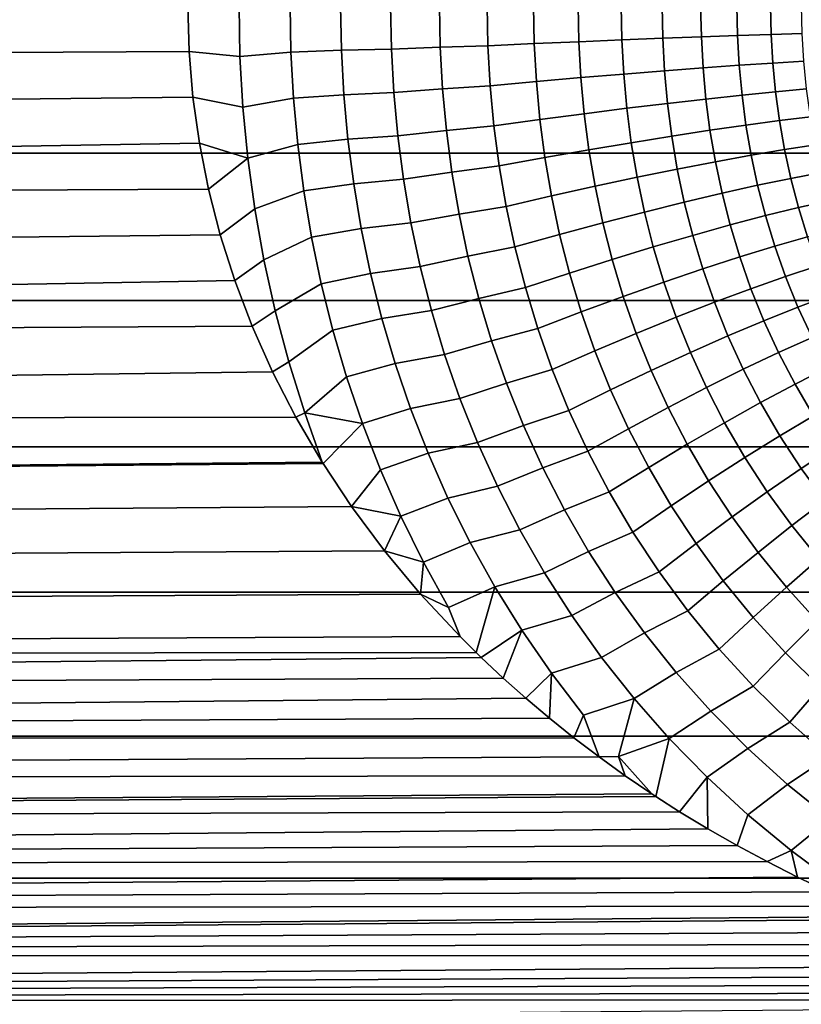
# Model space of a CAD drawing. Header units: metres. Extents: x -28 to 70, y -218 to 27.
# Tile 204 of 246: x 54.62 to 59.82, y -6.65 to -0.09. Entities that reach past the tile are written whole.
import ezdxf

# ---------------------------------------------------------------- set-up
doc = ezdxf.new("R2010")
doc.units = ezdxf.units.M
doc.layers.add('solid_10_261_002_XXX', color=7, linetype='CONTINUOUS')

msp = doc.modelspace()

# ---------------------------------------------------------------- linework, layer by layer
at = {"layer": 'solid_10_261_002_XXX'}
for points in [[(54.200001, 0, 134), (30.593481, -0.436061, 133.995239), (55.747421, -0.304054, 133.997696), (55.738998, 0, 134)], [(54.200001, -0.981353, 94.024094), (54.200001, 0, 94), (62, 0, 94), (62, -0.981382, 94.024094)], [(56.086758, -0.337482, 134.00856), (56.080215, 0, 134.011673), (55.738998, 0, 134), (55.747421, -0.304054, 133.997696)], [(56.425797, -0.307204, 134.043762), (56.420177, 0, 134.046631), (56.080215, 0, 134.011673), (56.086758, -0.337482, 134.00856)], [(56.762356, -0.295534, 134.101776), (56.756954, 0, 134.104736), (56.420177, 0, 134.046631), (56.425797, -0.307204, 134.043762)], [(57.094292, -0.287616, 134.182571), (57.088978, 0, 134.185699), (56.756954, 0, 134.104736), (56.762356, -0.295534, 134.101776)], [(57.419785, -0.275859, 134.285934), (57.414696, 0, 134.289169), (57.088978, 0, 134.185699), (57.094292, -0.287616, 134.182571)], [(57.737495, -0.265391, 134.411285), (57.732586, 0, 134.414642), (57.414696, 0, 134.289169), (57.419785, -0.275859, 134.285934)], [(58.045769, -0.251522, 134.558151), (58.041161, -0.000001, 134.561523), (57.732586, 0, 134.414642), (57.737495, -0.265391, 134.411285)], [(58.343323, -0.238607, 134.725754), (58.338978, -0.000001, 134.729156), (58.041161, -0.000001, 134.561523), (58.045769, -0.251522, 134.558151)], [(58.628765, -0.226705, 134.9133), (58.624653, -0.000001, 134.916733), (58.338978, -0.000001, 134.729156), (58.343323, -0.238607, 134.725754)], [(58.900764, -0.215872, 135.119919), (58.896843, -0.000001, 135.123398), (58.624653, -0.000001, 134.916733), (58.628765, -0.226705, 134.9133)], [(59.158051, -0.206159, 135.34465), (59.151779, -0.000001, 135.345825), (58.896843, -0.000001, 135.123398), (58.900764, -0.215872, 135.119919)], [(59.399422, -0.19761, 135.586426), (59.393192, -0.000001, 135.58725), (59.151779, -0.000001, 135.345825), (59.158051, -0.206159, 135.34465)], [(59.623749, -0.190267, 135.844147), (59.617569, -0.000001, 135.844574), (59.393192, -0.000001, 135.58725), (59.399422, -0.19761, 135.586426)], [(59.829983, -0.184164, 136.116592), (59.82386, 0, 136.116608), (59.617569, -0.000001, 135.844574), (59.623749, -0.190267, 135.844147)], [(59.634483, -0.380859, 135.833282), (59.623749, -0.190267, 135.844147), (59.399422, -0.19761, 135.586426), (59.410374, -0.395599, 135.575684)], [(59.840618, -0.368587, 136.105591), (59.829983, -0.184164, 136.116592), (59.623749, -0.190267, 135.844147), (59.634483, -0.380859, 135.833282)], [(58.059566, -0.503557, 134.547897), (58.045769, -0.251522, 134.558151), (57.737495, -0.265391, 134.411285), (57.752193, -0.531292, 134.401093)], [(58.356323, -0.477718, 134.715408), (58.343323, -0.238607, 134.725754), (58.045769, -0.251522, 134.558151), (58.059566, -0.503557, 134.547897)], [(58.641083, -0.453897, 134.902863), (58.628765, -0.226705, 134.9133), (58.343323, -0.238607, 134.725754), (58.356323, -0.477718, 134.715408)], [(58.91251, -0.432204, 135.10939), (58.900764, -0.215872, 135.119919), (58.628765, -0.226705, 134.9133), (58.641083, -0.453897, 134.902863)], [(59.169342, -0.412741, 135.334015), (59.158051, -0.206159, 135.34465), (58.900764, -0.215872, 135.119919), (58.91251, -0.432204, 135.10939)], [(59.410374, -0.395599, 135.575684), (59.399422, -0.19761, 135.586426), (59.158051, -0.206159, 135.34465), (59.169342, -0.412741, 135.334015)], [(30.567917, -0.882693, 133.980515), (55.773182, -0.608755, 133.990738), (55.747421, -0.304054, 133.997696), (30.593481, -0.436061, 133.995239)], [(56.106319, -0.675302, 133.999084), (56.086758, -0.337482, 134.00856), (55.747421, -0.304054, 133.997696), (55.773182, -0.608755, 133.990738)], [(56.425797, -0.307204, 134.043762), (56.086758, -0.337482, 134.00856), (56.106319, -0.675302, 133.999084), (56.442593, -0.614758, 134.035034)], [(56.778492, -0.591462, 134.092773), (56.762356, -0.295534, 134.101776), (56.425797, -0.307204, 134.043762), (56.442593, -0.614758, 134.035034)], [(57.110184, -0.575679, 134.173035), (57.094292, -0.287616, 134.182571), (56.762356, -0.295534, 134.101776), (56.778492, -0.591462, 134.092773)], [(57.435009, -0.552198, 134.276108), (57.419785, -0.275859, 134.285934), (57.094292, -0.287616, 134.182571), (57.110184, -0.575679, 134.173035)], [(57.752193, -0.531292, 134.401093), (57.737495, -0.265391, 134.411285), (57.419785, -0.275859, 134.285934), (57.435009, -0.552198, 134.276108)], [(59.652569, -0.571892, 135.815292), (59.634483, -0.380859, 135.833282), (59.410374, -0.395599, 135.575684), (59.428844, -0.594131, 135.557892)], [(59.858521, -0.553334, 136.087387), (59.840618, -0.368587, 136.105591), (59.634483, -0.380859, 135.833282), (59.652569, -0.571892, 135.815292)], [(58.66188, -0.681817, 134.885605), (58.641083, -0.453897, 134.902863), (58.356323, -0.477718, 134.715408), (58.378277, -0.717579, 134.698288)], [(58.932343, -0.649222, 135.091965), (58.91251, -0.432204, 135.10939), (58.641083, -0.453897, 134.902863), (58.66188, -0.681817, 134.885605)], [(59.188396, -0.619948, 135.316406), (59.169342, -0.412741, 135.334015), (58.91251, -0.432204, 135.10939), (58.932343, -0.649222, 135.091965)], [(59.428844, -0.594131, 135.557892), (59.410374, -0.395599, 135.575684), (59.169342, -0.412741, 135.334015), (59.188396, -0.619948, 135.316406)], [(58.082851, -0.756343, 134.530899), (58.059566, -0.503557, 134.547897), (57.752193, -0.531292, 134.401093), (57.776989, -0.797926, 134.384216)], [(58.378277, -0.717579, 134.698288), (58.356323, -0.477718, 134.715408), (58.059566, -0.503557, 134.547897), (58.082851, -0.756343, 134.530899)], [(57.136936, -0.864336, 134.157242), (57.110184, -0.575679, 134.173035), (56.778492, -0.591462, 134.092773), (56.805618, -0.88788, 134.077835)], [(57.460659, -0.829204, 134.259842), (57.435009, -0.552198, 134.276108), (57.110184, -0.575679, 134.173035), (57.136936, -0.864336, 134.157242)], [(57.776989, -0.797926, 134.384216), (57.752193, -0.531292, 134.401093), (57.435009, -0.552198, 134.276108), (57.460659, -0.829204, 134.259842)], [(59.678276, -0.763492, 135.790375), (59.652569, -0.571892, 135.815292), (59.428844, -0.594131, 135.557892), (59.455132, -0.793372, 135.533249)], [(59.883923, -0.738478, 136.06218), (59.858521, -0.553334, 136.087387), (59.652569, -0.571892, 135.815292), (59.678276, -0.763492, 135.790375)], [(30.523535, -1.339317, 133.955109), (55.816193, -0.914251, 133.979095), (55.773182, -0.608755, 133.990738), (30.567917, -0.882693, 133.980515)], [(56.139175, -1.013447, 133.983383), (56.106319, -0.675302, 133.999084), (55.773182, -0.608755, 133.990738), (55.816193, -0.914251, 133.979095)], [(56.442593, -0.614758, 134.035034), (56.106319, -0.675302, 133.999084), (56.139175, -1.013447, 133.983383), (56.470802, -0.922708, 134.020554)], [(56.805618, -0.88788, 134.077835), (56.778492, -0.591462, 134.092773), (56.442593, -0.614758, 134.035034), (56.470802, -0.922708, 134.020554)], [(58.960598, -0.867149, 135.067825), (58.932343, -0.649222, 135.091965), (58.66188, -0.681817, 134.885605), (58.691521, -0.910702, 134.861679)], [(59.215534, -0.827979, 135.292023), (59.188396, -0.619948, 135.316406), (58.932343, -0.649222, 135.091965), (58.960598, -0.867149, 135.067825)], [(59.455132, -0.793372, 135.533249), (59.428844, -0.594131, 135.557892), (59.188396, -0.619948, 135.316406), (59.215534, -0.827979, 135.292023)], [(58.409554, -0.958432, 134.674561), (58.378277, -0.717579, 134.698288), (58.082851, -0.756343, 134.530899), (58.116013, -1.010118, 134.507355)], [(58.691521, -0.910702, 134.861679), (58.66188, -0.681817, 134.885605), (58.378277, -0.717579, 134.698288), (58.409554, -0.958432, 134.674561)], [(58.116013, -1.010118, 134.507355), (58.082851, -0.756343, 134.530899), (57.776989, -0.797926, 134.384216), (57.812275, -1.065517, 134.360825)], [(59.711895, -0.955768, 135.758743), (59.678276, -0.763492, 135.790375), (59.455132, -0.793372, 135.533249), (59.489559, -0.993467, 135.501953)], [(59.917072, -0.924084, 136.030212), (59.883923, -0.738478, 136.06218), (59.678276, -0.763492, 135.790375), (59.711895, -0.955768, 135.758743)], [(57.497128, -1.107069, 134.237274), (57.460659, -0.829204, 134.259842), (57.136936, -0.864336, 134.157242), (57.174919, -1.15374, 134.135315)], [(57.812275, -1.065517, 134.360825), (57.776989, -0.797926, 134.384216), (57.460659, -0.829204, 134.259842), (57.497128, -1.107069, 134.237274)], [(59.251114, -1.037004, 135.261032), (59.215534, -0.827979, 135.292023), (58.960598, -0.867149, 135.067825), (58.997665, -1.086178, 135.037109)], [(59.489559, -0.993467, 135.501953), (59.455132, -0.793372, 135.533249), (59.215534, -0.827979, 135.292023), (59.251114, -1.037004, 135.261032)], [(30.523535, -1.339317, 133.955109), (55.876842, -1.2195, 133.962784), (55.816193, -0.914251, 133.979095)], [(56.139175, -1.013447, 133.983383), (55.816193, -0.914251, 133.979095), (55.876842, -1.2195, 133.962784)], [(56.844082, -1.184892, 134.057114), (56.805618, -0.88788, 134.077835), (56.470802, -0.922708, 134.020554), (56.510754, -1.231109, 134.000473)], [(57.174919, -1.15374, 134.135315), (57.136936, -0.864336, 134.157242), (56.805618, -0.88788, 134.077835), (56.844082, -1.184892, 134.057114)], [(58.730404, -1.140757, 134.831223), (58.691521, -0.910702, 134.861679), (58.409554, -0.958432, 134.674561), (58.450573, -1.200487, 134.644348)], [(58.997665, -1.086178, 135.037109), (58.960598, -0.867149, 135.067825), (58.691521, -0.910702, 134.861679), (58.730404, -1.140757, 134.831223)], [(54.200001, -1.960343, 94.096306), (54.200001, -0.981353, 94.024094), (62, -0.981382, 94.024094), (62, -1.960395, 94.096313)], [(56.470802, -0.922708, 134.020554), (56.139175, -1.013447, 133.983383), (56.185684, -1.351935, 133.961594), (56.510754, -1.231109, 134.000473)], [(58.450573, -1.200487, 134.644348), (58.409554, -0.958432, 134.674561), (58.116013, -1.010118, 134.507355), (58.159485, -1.265089, 134.477341)], [(59.753845, -1.148745, 135.720718), (59.711895, -0.955768, 135.758743), (59.489559, -0.993467, 135.501953), (59.5326, -1.194469, 135.464279)], [(59.958351, -1.110143, 135.991791), (59.917072, -0.924084, 136.030212), (59.711895, -0.955768, 135.758743), (59.753845, -1.148745, 135.720718)], [(56.139175, -1.013447, 133.983383), (55.876842, -1.2195, 133.962784), (55.955143, -1.52399, 133.941849), (56.185684, -1.351935, 133.961594)], [(58.159485, -1.265089, 134.477341), (58.116013, -1.010118, 134.507355), (57.812275, -1.065517, 134.360825), (57.858494, -1.334261, 134.330994)], [(59.295647, -1.247102, 135.223709), (59.251114, -1.037004, 135.261032), (58.997665, -1.086178, 135.037109), (59.04409, -1.306398, 135.000092)], [(59.5326, -1.194469, 135.464279), (59.489559, -0.993467, 135.501953), (59.251114, -1.037004, 135.261032), (59.295647, -1.247102, 135.223709)], [(57.544815, -1.385967, 134.208496), (57.497128, -1.107069, 134.237274), (57.174919, -1.15374, 134.135315), (57.224522, -1.444037, 134.107346)], [(57.858494, -1.334261, 134.330994), (57.812275, -1.065517, 134.360825), (57.497128, -1.107069, 134.237274), (57.544815, -1.385967, 134.208496)], [(59.04409, -1.306398, 135.000092), (58.997665, -1.086178, 135.037109), (58.730404, -1.140757, 134.831223), (58.77911, -1.372079, 134.79451)], [(60.008152, -1.296551, 135.947327), (59.958351, -1.110143, 135.991791), (59.753845, -1.148745, 135.720718), (59.804592, -1.342343, 135.676651)], [(57.224522, -1.444037, 134.107346), (57.174919, -1.15374, 134.135315), (56.844082, -1.184892, 134.057114), (56.894222, -1.482611, 134.030655)], [(58.77911, -1.372079, 134.79451), (58.730404, -1.140757, 134.831223), (58.450573, -1.200487, 134.644348), (58.501942, -1.44384, 134.607895)], [(59.804592, -1.342343, 135.676651), (59.753845, -1.148745, 135.720718), (59.5326, -1.194469, 135.464279), (59.584759, -1.396317, 135.420609)], [(30.460789, -1.805001, 133.918381), (55.955143, -1.52399, 133.941849), (55.876842, -1.2195, 133.962784), (30.523535, -1.339317, 133.955109)], [(56.510754, -1.231109, 134.000473), (56.185684, -1.351935, 133.961594), (56.246201, -1.690794, 133.933762), (56.562752, -1.540037, 133.974808)], [(56.894222, -1.482611, 134.030655), (56.844082, -1.184892, 134.057114), (56.510754, -1.231109, 134.000473), (56.562752, -1.540037, 133.974808)], [(58.501942, -1.44384, 134.607895), (58.450573, -1.200487, 134.644348), (58.159485, -1.265089, 134.477341), (58.213882, -1.521345, 134.441132)], [(59.584759, -1.396317, 135.420609), (59.5326, -1.194469, 135.464279), (59.295647, -1.247102, 135.223709), (59.349686, -1.45822, 135.180405)], [(58.213882, -1.521345, 134.441132), (58.159485, -1.265089, 134.477341), (57.858494, -1.334261, 134.330994), (57.916271, -1.604231, 134.294998)], [(59.100468, -1.527765, 134.957138), (59.04409, -1.306398, 135.000092), (58.77911, -1.372079, 134.79451), (58.838264, -1.604624, 134.751862)], [(59.349686, -1.45822, 135.180405), (59.295647, -1.247102, 135.223709), (59.04409, -1.306398, 135.000092), (59.100468, -1.527765, 134.957138)], [(60.066856, -1.483108, 135.897217), (60.008152, -1.296551, 135.947327), (59.804592, -1.342343, 135.676651), (59.864563, -1.536372, 135.626968)], [(56.185684, -1.351935, 133.961594), (55.955143, -1.52399, 133.941849), (56.052013, -1.828179, 133.916275), (56.246201, -1.690794, 133.933762)], [(57.916271, -1.604231, 134.294998), (57.858494, -1.334261, 134.330994), (57.544815, -1.385967, 134.208496), (57.604332, -1.665957, 134.173706)], [(58.838264, -1.604624, 134.751862), (58.77911, -1.372079, 134.79451), (58.501942, -1.44384, 134.607895), (58.564312, -1.688441, 134.565521)], [(59.864563, -1.536372, 135.626968), (59.804592, -1.342343, 135.676651), (59.584759, -1.396317, 135.420609), (59.646523, -1.598824, 135.371323)], [(57.604332, -1.665957, 134.173706), (57.544815, -1.385967, 134.208496), (57.224522, -1.444037, 134.107346), (57.286316, -1.735265, 134.073517)], [(59.646523, -1.598824, 135.371323), (59.584759, -1.396317, 135.420609), (59.349686, -1.45822, 135.180405), (59.413757, -1.670174, 135.131485)], [(56.956539, -1.781052, 133.998627), (56.894222, -1.482611, 134.030655), (56.562752, -1.540037, 133.974808), (56.627262, -1.849481, 133.943726)], [(57.286316, -1.735265, 134.073517), (57.224522, -1.444037, 134.107346), (56.894222, -1.482611, 134.030655), (56.956539, -1.781052, 133.998627)], [(58.564312, -1.688441, 134.565521), (58.501942, -1.44384, 134.607895), (58.213882, -1.521345, 134.441132), (58.279881, -1.778822, 134.399017)], [(59.413757, -1.670174, 135.131485), (59.349686, -1.45822, 135.180405), (59.100468, -1.527765, 134.957138), (59.167355, -1.750088, 134.908554)], [(30.377098, -2.283145, 133.869247), (56.052013, -1.828179, 133.916275), (55.955143, -1.52399, 133.941849), (30.460789, -1.805001, 133.918381)], [(56.562752, -1.540037, 133.974808), (56.246201, -1.690794, 133.933762), (56.321262, -2.029941, 133.900116), (56.627262, -1.849481, 133.943726)], [(58.279881, -1.778822, 134.399017), (58.213882, -1.521345, 134.441132), (57.916271, -1.604231, 134.294998), (57.986301, -1.875346, 134.253098)], [(59.167355, -1.750088, 134.908554), (59.100468, -1.527765, 134.957138), (58.838264, -1.604624, 134.751862), (58.908463, -1.838193, 134.703598)], [(59.934235, -1.730536, 135.572113), (59.864563, -1.536372, 135.626968), (59.646523, -1.598824, 135.371323), (59.718422, -1.801692, 135.316849)], [(57.986301, -1.875346, 134.253098), (57.916271, -1.604231, 134.294998), (57.604332, -1.665957, 134.173706), (57.676338, -1.94695, 134.133209)], [(58.908463, -1.838193, 134.703598), (58.838264, -1.604624, 134.751862), (58.564312, -1.688441, 134.565521), (58.638298, -1.934077, 134.517548)], [(59.718422, -1.801692, 135.316849), (59.646523, -1.598824, 135.371323), (59.413757, -1.670174, 135.131485), (59.488445, -1.882656, 135.077362)], [(56.246201, -1.690794, 133.933762), (56.052013, -1.828179, 133.916275), (56.16758, -2.132111, 133.886032), (56.321262, -2.029941, 133.900116)], [(57.676338, -1.94695, 134.133209), (57.604332, -1.665957, 134.173706), (57.286316, -1.735265, 134.073517), (57.360943, -2.027321, 134.034103)], [(58.638298, -1.934077, 134.517548), (58.564312, -1.688441, 134.565521), (58.279881, -1.778822, 134.399017), (58.358112, -2.037292, 134.351303)], [(59.488445, -1.882656, 135.077362), (59.413757, -1.670174, 135.131485), (59.167355, -1.750088, 134.908554), (59.245384, -1.97305, 134.854782)], [(57.360943, -2.027321, 134.034103), (57.286316, -1.735265, 134.073517), (56.956539, -1.781052, 133.998627), (57.031631, -2.080113, 133.961273)], [(59.245384, -1.97305, 134.854782), (59.167355, -1.750088, 134.908554), (58.908463, -1.838193, 134.703598), (58.990368, -2.072452, 134.650116)], [(60.014111, -1.924444, 135.512604), (59.934235, -1.730536, 135.572113), (59.718422, -1.801692, 135.316849), (59.801014, -2.004515, 135.257706)], [(30.377098, -2.283145, 133.869247), (56.16758, -2.132111, 133.886032), (56.052013, -1.828179, 133.916275)], [(57.031631, -2.080113, 133.961273), (56.956539, -1.781052, 133.998627), (56.627262, -1.849481, 133.943726), (56.704849, -2.159315, 133.907455)], [(58.358112, -2.037292, 134.351303), (58.279881, -1.778822, 134.399017), (57.986301, -1.875346, 134.253098), (58.069225, -2.147356, 134.205612)], [(59.801014, -2.004515, 135.257706), (59.718422, -1.801692, 135.316849), (59.488445, -1.882656, 135.077362), (59.574356, -2.095244, 135.018555)], [(56.627262, -1.849481, 133.943726), (56.321262, -2.029941, 133.900116), (56.411484, -2.369159, 133.86087), (56.704849, -2.159315, 133.907455)], [(58.069225, -2.147356, 134.205612), (57.986301, -1.875346, 134.253098), (57.676338, -1.94695, 134.133209), (57.761452, -2.228699, 134.08725)], [(58.990368, -2.072452, 134.650116), (58.908463, -1.838193, 134.703598), (58.638298, -1.934077, 134.517548), (58.72459, -2.180396, 134.464355)], [(59.574356, -2.095244, 135.018555), (59.488445, -1.882656, 135.077362), (59.245384, -1.97305, 134.854782), (59.335197, -2.196209, 134.79628)], [(54.200001, -2.934609, 94.216469), (54.200001, -1.960343, 94.096306), (62, -1.960395, 94.096313), (62, -2.93468, 94.216476)], [(57.761452, -2.228699, 134.08725), (57.676338, -1.94695, 134.133209), (57.360943, -2.027321, 134.034103), (57.448997, -2.319953, 133.989349)], [(58.72459, -2.180396, 134.464355), (58.638298, -1.934077, 134.517548), (58.358112, -2.037292, 134.351303), (58.449295, -2.296379, 134.298355)], [(60.10461, -2.117633, 135.449036), (60.014111, -1.924444, 135.512604), (59.801014, -2.004515, 135.257706), (59.894772, -2.206806, 135.194458)], [(56.321262, -2.029941, 133.900116), (56.16758, -2.132111, 133.886032), (56.302776, -2.435027, 133.851212), (56.411484, -2.369159, 133.86087)], [(57.448997, -2.319953, 133.989349), (57.360943, -2.027321, 134.034103), (57.031631, -2.080113, 133.961273), (57.120037, -2.379553, 133.918808)], [(59.335197, -2.196209, 134.79628), (59.245384, -1.97305, 134.854782), (58.990368, -2.072452, 134.650116), (59.084656, -2.306936, 134.591919)], [(59.894772, -2.206806, 135.194458), (59.801014, -2.004515, 135.257706), (59.574356, -2.095244, 135.018555), (59.672005, -2.307427, 134.955612)], [(57.120037, -2.379553, 133.918808), (57.031631, -2.080113, 133.961273), (56.704849, -2.159315, 133.907455), (56.796013, -2.469292, 133.866211)], [(58.449295, -2.296379, 134.298355), (58.358112, -2.037292, 134.351303), (58.069225, -2.147356, 134.205612), (58.165768, -2.419859, 134.152893)], [(59.084656, -2.306936, 134.591919), (58.990368, -2.072452, 134.650116), (58.72459, -2.180396, 134.464355), (58.823902, -2.426909, 134.406418)], [(59.672005, -2.307427, 134.955612), (59.574356, -2.095244, 135.018555), (59.335197, -2.196209, 134.79628), (59.437355, -2.419025, 134.733612)], [(30.271872, -2.774638, 133.806595), (56.302776, -2.435027, 133.851212), (56.16758, -2.132111, 133.886032), (30.377098, -2.283145, 133.869247)], [(56.704849, -2.159315, 133.907455), (56.411484, -2.369159, 133.86087), (56.517414, -2.70809, 133.816299), (56.796013, -2.469292, 133.866211)], [(58.165768, -2.419859, 134.152893), (58.069225, -2.147356, 134.205612), (57.761452, -2.228699, 134.08725), (57.860359, -2.510809, 134.036163)], [(58.823902, -2.426909, 134.406418), (58.72459, -2.180396, 134.464355), (58.449295, -2.296379, 134.298355), (58.554153, -2.555567, 134.240646)], [(59.437355, -2.419025, 134.733612), (59.335197, -2.196209, 134.79628), (59.084656, -2.306936, 134.591919), (59.191917, -2.541081, 134.52951)], [(60.000137, -2.407986, 135.12764), (59.894772, -2.206806, 135.194458), (59.672005, -2.307427, 134.955612), (59.781879, -2.518591, 134.889053)], [(57.860359, -2.510809, 134.036163), (57.761452, -2.228699, 134.08725), (57.448997, -2.319953, 133.989349), (57.551128, -2.612763, 133.93956)], [(57.551128, -2.612763, 133.93956), (57.448997, -2.319953, 133.989349), (57.120037, -2.379553, 133.918808), (57.222328, -2.679003, 133.87149)], [(58.554153, -2.555567, 134.240646), (58.449295, -2.296379, 134.298355), (58.165768, -2.419859, 134.152893), (58.276672, -2.69231, 134.095383)], [(59.191917, -2.541081, 134.52951), (59.084656, -2.306936, 134.591919), (58.823902, -2.426909, 134.406418), (58.936844, -2.673023, 134.344238)], [(59.781879, -2.518591, 134.889053), (59.672005, -2.307427, 134.955612), (59.437355, -2.419025, 134.733612), (59.55238, -2.640855, 134.667282)], [(56.411484, -2.369159, 133.86087), (56.302776, -2.435027, 133.851212), (56.45771, -2.736769, 133.811874), (56.517414, -2.70809, 133.816299)], [(57.222328, -2.679003, 133.87149), (57.120037, -2.379553, 133.918808), (56.796013, -2.469292, 133.866211), (56.901283, -2.779041, 133.820206)], [(58.276672, -2.69231, 134.095383), (58.165768, -2.419859, 134.152893), (57.860359, -2.510809, 134.036163), (57.973785, -2.792747, 133.980377)], [(59.55238, -2.640855, 134.667282), (59.437355, -2.419025, 134.733612), (59.191917, -2.541081, 134.52951), (59.31271, -2.774206, 134.463394)], [(60.117542, -2.607381, 135.057861), (60.000137, -2.407986, 135.12764), (59.781879, -2.518591, 134.889053), (59.904449, -2.728023, 134.819473)], [(30.271872, -2.774638, 133.806595), (56.45771, -2.736769, 133.811874), (56.302776, -2.435027, 133.851212)], [(56.901283, -2.779041, 133.820206), (56.796013, -2.469292, 133.866211), (56.517414, -2.70809, 133.816299)], [(58.936844, -2.673023, 134.344238), (58.823902, -2.426909, 134.406418), (58.554153, -2.555567, 134.240646), (58.673317, -2.814234, 134.17868)], [(57.973785, -2.792747, 133.980377), (57.860359, -2.510809, 134.036163), (57.551128, -2.612763, 133.93956), (57.668034, -2.905218, 133.885117)], [(58.673317, -2.814234, 134.17868), (58.554153, -2.555567, 134.240646), (58.276672, -2.69231, 134.095383), (58.402576, -2.964056, 134.0336)], [(59.31271, -2.774206, 134.463394), (59.191917, -2.541081, 134.52951), (58.936844, -2.673023, 134.344238), (59.063988, -2.918024, 134.27832)], [(59.904449, -2.728023, 134.819473), (59.781879, -2.518591, 134.889053), (59.55238, -2.640855, 134.667282), (59.680775, -2.860943, 134.597885)], [(57.668034, -2.905218, 133.885117), (57.551128, -2.612763, 133.93956), (57.222328, -2.679003, 133.87149), (57.339149, -2.977965, 133.819672)], [(57.339149, -2.977965, 133.819672), (57.222328, -2.679003, 133.87149), (56.901283, -2.779041, 133.820206), (57.021263, -3.088064, 133.769775)], [(59.063988, -2.918024, 134.27832), (58.936844, -2.673023, 134.344238), (58.673317, -2.814234, 134.17868), (58.807381, -3.071634, 134.112946)], [(59.680775, -2.860943, 134.597885), (59.55238, -2.640855, 134.667282), (59.31271, -2.774206, 134.463394), (59.447559, -3.005521, 134.394165)], [(30.14468, -3.279043, 133.72937), (56.633324, -3.036091, 133.768204), (56.45771, -2.736769, 133.811874), (30.271872, -2.774638, 133.806595)], [(56.517414, -2.70809, 133.816299), (56.45771, -2.736769, 133.811874), (56.633324, -3.036091, 133.768204)], [(56.901283, -2.779041, 133.820206), (56.517414, -2.70809, 133.816299), (56.633324, -3.036091, 133.768204), (56.639561, -3.046079, 133.766678)], [(58.402576, -2.964056, 134.0336), (58.276672, -2.69231, 134.095383), (57.973785, -2.792747, 133.980377), (58.102352, -3.073875, 133.920334)], [(60.040108, -2.934935, 134.747513), (59.904449, -2.728023, 134.819473), (59.680775, -2.860943, 134.597885), (59.82296, -3.078458, 134.526062)], [(56.901283, -2.779041, 133.820206), (56.639561, -3.046079, 133.766678), (56.829796, -3.332793, 133.720352), (57.021263, -3.088064, 133.769775)], [(58.102352, -3.073875, 133.920334), (57.973785, -2.792747, 133.980377), (57.668034, -2.905218, 133.885117), (57.800323, -3.196687, 133.826447)], [(58.807381, -3.071634, 134.112946), (58.673317, -2.814234, 134.17868), (58.402576, -2.964056, 134.0336), (58.544083, -3.234319, 133.968018)], [(59.447559, -3.005521, 134.394165), (59.31271, -2.774206, 134.463394), (59.063988, -2.918024, 134.27832), (59.205894, -3.161081, 134.209244)], [(59.82296, -3.078458, 134.526062), (59.680775, -2.860943, 134.597885), (59.447559, -3.005521, 134.394165), (59.596912, -3.234148, 134.322449)], [(54.200001, -3.901806, 94.384293), (54.200001, -2.934609, 94.216469), (62, -2.93468, 94.216476), (62, -3.901894, 94.384315)], [(57.800323, -3.196687, 133.826447), (57.668034, -2.905218, 133.885117), (57.339149, -2.977965, 133.819672), (57.471077, -3.275848, 133.763733)], [(59.205894, -3.161081, 134.209244), (59.063988, -2.918024, 134.27832), (58.807381, -3.071634, 134.112946), (58.956905, -3.326897, 134.043991)], [(60.189163, -3.138472, 134.673889), (60.040108, -2.934935, 134.747513), (59.82296, -3.078458, 134.526062), (59.979271, -3.292495, 134.452484)], [(57.471077, -3.275848, 133.763733), (57.339149, -2.977965, 133.819672), (57.021263, -3.088064, 133.769775), (57.156502, -3.395781, 133.715286)], [(58.544083, -3.234319, 133.968018), (58.402576, -2.964056, 134.0336), (58.102352, -3.073875, 133.920334), (58.246639, -3.353438, 133.856506)], [(59.596912, -3.234148, 134.322449), (59.447559, -3.005521, 134.394165), (59.205894, -3.161081, 134.209244), (59.363018, -3.401277, 134.137619)], [(30.07173, -3.536984, 133.684753), (56.829796, -3.332793, 133.720352), (56.639561, -3.046079, 133.766678), (30.14468, -3.279043, 133.72937)], [(30.14468, -3.279043, 133.72937), (56.639561, -3.046079, 133.766678), (56.633324, -3.036091, 133.768204)], [(58.246639, -3.353438, 133.856506), (58.102352, -3.073875, 133.920334), (57.800323, -3.196687, 133.826447), (57.948555, -3.486429, 133.764023)], [(58.956905, -3.326897, 134.043991), (58.807381, -3.071634, 134.112946), (58.544083, -3.234319, 133.968018), (58.701763, -3.502193, 133.899185)], [(59.979271, -3.292495, 134.452484), (59.82296, -3.078458, 134.526062), (59.596912, -3.234148, 134.322449), (59.76112, -3.459135, 134.248917)], [(57.156502, -3.395781, 133.715286), (57.021263, -3.088064, 133.769775), (56.829796, -3.332793, 133.720352)], [(57.948555, -3.486429, 133.764023), (57.800323, -3.196687, 133.826447), (57.471077, -3.275848, 133.763733), (57.618622, -3.571975, 133.704102)], [(59.363018, -3.401277, 134.137619), (59.205894, -3.161081, 134.209244), (58.956905, -3.326897, 134.043991), (59.122372, -3.579064, 133.972458)], [(57.618622, -3.571975, 133.704102), (57.471077, -3.275848, 133.763733), (57.156502, -3.395781, 133.715286), (57.307472, -3.70153, 133.65712)], [(58.701763, -3.502193, 133.899185), (58.544083, -3.234319, 133.968018), (58.246639, -3.353438, 133.856506), (58.4072, -3.630559, 133.789398)], [(59.76112, -3.459135, 134.248917), (59.596912, -3.234148, 134.322449), (59.363018, -3.401277, 134.137619), (59.535728, -3.637613, 134.064148)], [(29.992493, -3.798619, 133.635956), (57.048397, -3.626036, 133.668549), (56.829796, -3.332793, 133.720352), (30.07173, -3.536984, 133.684753)], [(57.156502, -3.395781, 133.715286), (56.829796, -3.332793, 133.720352), (57.048397, -3.626036, 133.668549)], [(59.122372, -3.579064, 133.972458), (58.956905, -3.326897, 134.043991), (58.701763, -3.502193, 133.899185), (58.876099, -3.766679, 133.827728)], [(60.149975, -3.502079, 134.377838), (59.979271, -3.292495, 134.452484), (59.76112, -3.459135, 134.248917), (59.940468, -3.679456, 134.174271)], [(57.307472, -3.70153, 133.65712), (57.156502, -3.395781, 133.715286), (57.048397, -3.626036, 133.668549)], [(58.4072, -3.630559, 133.789398), (58.246639, -3.353438, 133.856506), (57.948555, -3.486429, 133.764023), (58.113258, -3.773584, 133.698288)], [(59.535728, -3.637613, 134.064148), (59.363018, -3.401277, 134.137619), (59.122372, -3.579064, 133.972458), (59.30415, -3.827096, 133.899033)], [(59.940468, -3.679456, 134.174271), (59.76112, -3.459135, 134.248917), (59.535728, -3.637613, 134.064148), (59.724319, -3.869016, 133.989487)], [(58.113258, -3.773584, 133.698288), (57.948555, -3.486429, 133.764023), (57.618622, -3.571975, 133.704102), (57.782269, -3.865554, 133.641159)], [(58.876099, -3.766679, 133.827728), (58.701763, -3.502193, 133.899185), (58.4072, -3.630559, 133.789398), (58.584522, -3.904262, 133.719589)], [(57.782269, -3.865554, 133.641159), (57.618622, -3.571975, 133.704102), (57.307472, -3.70153, 133.65712), (57.474636, -4.004548, 133.595688)], [(59.30415, -3.827096, 133.899033), (59.122372, -3.579064, 133.972458), (58.876099, -3.766679, 133.827728), (59.067467, -4.026699, 133.754333)], [(29.907492, -4.063336, 133.582886), (57.289074, -3.915037, 133.613068), (57.048397, -3.626036, 133.668549), (29.992493, -3.798619, 133.635956)], [(57.307472, -3.70153, 133.65712), (57.048397, -3.626036, 133.668549), (57.289074, -3.915037, 133.613068)], [(58.584522, -3.904262, 133.719589), (58.4072, -3.630559, 133.789398), (58.113258, -3.773584, 133.698288), (58.29491, -4.05719, 133.629807)], [(59.724319, -3.869016, 133.989487), (59.535728, -3.637613, 134.064148), (59.30415, -3.827096, 133.899033), (59.502541, -4.069873, 133.824371)], [(57.474636, -4.004548, 133.595688), (57.307472, -3.70153, 133.65712), (57.289074, -3.915037, 133.613068)], [(60.135151, -3.894012, 134.099167), (59.940468, -3.679456, 134.174271), (59.724319, -3.869016, 133.989487), (59.928993, -4.094334, 133.914337)], [(58.29491, -4.05719, 133.629807), (58.113258, -3.773584, 133.698288), (57.782269, -3.865554, 133.641159), (57.962471, -4.155696, 133.575394)], [(59.067467, -4.026699, 133.754333), (58.876099, -3.766679, 133.827728), (58.584522, -3.904262, 133.719589), (58.778973, -4.173501, 133.64772)], [(57.782269, -3.865554, 133.641159), (57.474636, -4.004548, 133.595688), (57.552158, -4.197966, 133.554459), (57.658199, -4.30403, 133.531387)], [(57.962471, -4.155696, 133.575394), (57.782269, -3.865554, 133.641159), (57.658199, -4.30403, 133.531387), (57.692108, -4.337032, 133.524094)], [(59.502541, -4.069873, 133.824371), (59.30415, -3.827096, 133.899033), (59.067467, -4.026699, 133.754333), (59.276165, -4.281089, 133.679672)], [(29.816265, -4.331637, 133.525284), (57.552158, -4.197966, 133.554459), (57.289074, -3.915037, 133.613068), (29.907492, -4.063336, 133.582886)], [(54.200001, -4.859603, 94.599373), (54.200001, -3.901806, 94.384293), (62, -3.901894, 94.384315), (62, -4.859706, 94.599403)], [(57.474636, -4.004548, 133.595688), (57.289074, -3.915037, 133.613068), (57.552158, -4.197966, 133.554459)], [(58.778973, -4.173501, 133.64772), (58.584522, -3.904262, 133.719589), (58.29491, -4.05719, 133.629807), (58.493874, -4.336222, 133.559174)], [(59.928993, -4.094334, 133.914337), (59.724319, -3.869016, 133.989487), (59.502541, -4.069873, 133.824371), (59.717743, -4.306195, 133.749146)], [(58.493874, -4.336222, 133.559174), (58.29491, -4.05719, 133.629807), (57.962471, -4.155696, 133.575394), (58.159592, -4.44145, 133.507385)], [(59.276165, -4.281089, 133.679672), (59.067467, -4.026699, 133.754333), (58.778973, -4.173501, 133.64772), (58.990845, -4.437144, 133.574432)], [(59.717743, -4.306195, 133.749146), (59.502541, -4.069873, 133.824371), (59.276165, -4.281089, 133.679672), (59.502384, -4.528606, 133.604401)], [(60.149799, -4.312343, 133.839447), (59.928993, -4.094334, 133.914337), (59.717743, -4.306195, 133.749146), (59.94981, -4.534787, 133.674164)], [(57.962471, -4.155696, 133.575394), (57.692108, -4.337032, 133.524094), (57.837738, -4.473873, 133.493195)], [(57.962471, -4.155696, 133.575394), (57.837738, -4.473873, 133.493195), (57.989155, -4.608676, 133.461761), (58.159592, -4.44145, 133.507385)], [(58.990845, -4.437144, 133.574432), (58.778973, -4.173501, 133.64772), (58.493874, -4.336222, 133.559174), (58.710442, -4.609572, 133.487015)], [(29.816265, -4.331637, 133.525284), (57.658199, -4.30403, 133.531387), (57.552158, -4.197966, 133.554459)], [(29.718328, -4.604034, 133.46286), (57.692108, -4.337032, 133.524094), (57.658199, -4.30403, 133.531387), (29.816265, -4.331637, 133.525284)], [(59.502384, -4.528606, 133.604401), (59.276165, -4.281089, 133.679672), (58.990845, -4.437144, 133.574432), (59.220356, -4.693985, 133.500366)], [(59.94981, -4.534787, 133.674164), (59.717743, -4.306195, 133.749146), (59.502384, -4.528606, 133.604401), (59.746181, -4.767929, 133.529327)], [(29.718328, -4.604034, 133.46286), (57.837738, -4.473873, 133.493195), (57.692108, -4.337032, 133.524094)], [(58.710442, -4.609572, 133.487015), (58.493874, -4.336222, 133.559174), (58.159592, -4.44145, 133.507385), (58.373905, -4.721795, 133.437668)], [(58.159592, -4.44145, 133.507385), (57.989155, -4.608676, 133.461761), (58.146282, -4.741535, 133.429825)], [(58.159592, -4.44145, 133.507385), (58.146282, -4.741535, 133.429825), (58.308926, -4.871827, 133.397552), (58.373905, -4.721795, 133.437668)], [(59.220356, -4.693985, 133.500366), (58.990845, -4.437144, 133.574432), (58.710442, -4.609572, 133.487015), (58.944817, -4.876056, 133.41394)], [(29.613199, -4.881025, 133.395248), (57.989155, -4.608676, 133.461761), (57.837738, -4.473873, 133.493195), (29.718328, -4.604034, 133.46286)], [(59.746181, -4.767929, 133.529327), (59.502384, -4.528606, 133.604401), (59.220356, -4.693985, 133.500366), (59.467571, -4.942738, 133.426239)], [(60.198669, -4.75433, 133.600204), (59.94981, -4.534787, 133.674164), (59.746181, -4.767929, 133.529327), (60.007465, -4.997689, 133.455246)], [(29.613199, -4.881025, 133.395248), (58.146282, -4.741535, 133.429825), (57.989155, -4.608676, 133.461761)], [(58.710442, -4.609572, 133.487015), (58.373905, -4.721795, 133.437668), (58.476894, -4.998984, 133.365173), (58.605625, -4.99564, 133.366806)], [(58.944817, -4.876056, 133.41394), (58.710442, -4.609572, 133.487015), (58.605625, -4.99564, 133.366806)], [(59.467571, -4.942738, 133.426239), (59.220356, -4.693985, 133.500366), (58.944817, -4.876056, 133.41394), (59.19709, -5.134416, 133.340622)], [(29.613199, -4.881025, 133.395248), (58.308926, -4.871827, 133.397552), (58.146282, -4.741535, 133.429825)], [(58.373905, -4.721795, 133.437668), (58.308926, -4.871827, 133.397552), (58.476894, -4.998984, 133.365173)], [(60.007465, -4.997689, 133.455246), (59.746181, -4.767929, 133.529327), (59.467571, -4.942738, 133.426239), (59.732426, -5.182065, 133.352844)], [(29.500837, -5.162455, 133.322235), (58.476894, -4.998984, 133.365173), (58.308926, -4.871827, 133.397552), (29.613199, -4.881025, 133.395248)], [(54.200001, -4.859603, 94.599373), (62, -4.859706, 94.599403), (62, -5.805809, 94.861229), (54.200001, -5.805694, 94.861191)], [(58.944817, -4.876056, 133.41394), (58.605625, -4.99564, 133.366806), (58.829334, -5.245099, 133.299973), (58.854839, -5.26189, 133.295395)], [(58.944817, -4.876056, 133.41394), (58.854839, -5.26189, 133.295395), (59.013332, -5.363248, 133.267471), (59.19709, -5.134416, 133.340622)], [(59.732426, -5.182065, 133.352844), (59.467571, -4.942738, 133.426239), (59.19709, -5.134416, 133.340622), (59.467209, -5.383337, 133.267822)], [(29.500837, -5.162455, 133.322235), (58.65041, -5.123469, 133.332611), (58.476894, -4.998984, 133.365173)], [(58.605625, -4.99564, 133.366806), (58.476894, -4.998984, 133.365173), (58.65041, -5.123469, 133.332611)], [(58.605625, -4.99564, 133.366806), (58.65041, -5.123469, 133.332611), (58.829334, -5.245099, 133.299973)], [(60.286041, -5.216489, 133.382965), (60.007465, -4.997689, 133.455246), (59.732426, -5.182065, 133.352844), (60.014751, -5.410597, 133.28093)], [(29.381777, -5.447455, 133.243835), (58.829334, -5.245099, 133.299973), (58.65041, -5.123469, 133.332611), (29.500837, -5.162455, 133.322235)], [(59.19709, -5.134416, 133.340622), (59.013332, -5.363248, 133.267471), (59.202187, -5.47749, 133.235306)], [(59.19709, -5.134416, 133.340622), (59.202187, -5.47749, 133.235306), (59.396271, -5.588365, 133.203384), (59.467209, -5.383337, 133.267822)], [(60.014751, -5.410597, 133.28093), (59.732426, -5.182065, 133.352844), (59.467209, -5.383337, 133.267822), (59.755013, -5.621469, 133.196274)], [(29.381777, -5.447455, 133.243835), (58.854839, -5.26189, 133.295395), (58.829334, -5.245099, 133.299973)], [(29.381777, -5.447455, 133.243835), (59.013332, -5.363248, 133.267471), (58.854839, -5.26189, 133.295395)], [(29.255718, -5.736476, 133.159668), (59.202187, -5.47749, 133.235306), (59.013332, -5.363248, 133.267471), (29.381777, -5.447455, 133.243835)], [(59.755013, -5.621469, 133.196274), (59.467209, -5.383337, 133.267822), (59.396271, -5.588365, 133.203384), (59.595211, -5.695498, 133.17189)], [(60.314251, -5.626944, 133.211273), (60.014751, -5.410597, 133.28093), (59.755013, -5.621469, 133.196274), (60.060223, -5.847444, 133.126724)], [(29.255718, -5.736476, 133.159668), (59.396271, -5.588365, 133.203384), (59.202187, -5.47749, 133.235306)], [(29.255718, -5.736476, 133.159668), (59.595211, -5.695498, 133.17189), (59.396271, -5.588365, 133.203384)], [(59.755013, -5.621469, 133.196274), (59.595211, -5.695498, 133.17189), (59.798512, -5.798328, 133.141037)], [(60.060223, -5.847444, 133.126724), (59.755013, -5.621469, 133.196274), (59.798512, -5.798328, 133.141037), (60.006081, -5.896699, 133.110962)], [(29.122334, -6.029995, 133.069321), (59.798512, -5.798328, 133.141037), (59.595211, -5.695498, 133.17189), (29.255718, -5.736476, 133.159668)], [(29.122334, -6.029995, 133.069321), (60.006081, -5.896699, 133.110962), (59.798512, -5.798328, 133.141037)], [(54.200001, -5.805694, 94.861191), (62, -5.805809, 94.861229), (62, -6.737922, 95.169167), (54.200001, -6.737797, 95.169121)], [(29.122334, -6.029995, 133.069321), (60.218338, -5.991035, 133.081604), (60.006081, -5.896699, 133.110962)], [(28.981293, -6.32847, 132.972366), (60.382488, -6.059786, 133.059875), (60.218338, -5.991035, 133.081604), (29.122334, -6.029995, 133.069321)], [(28.981293, -6.32847, 132.972366), (60.434566, -6.080842, 133.053177), (60.382488, -6.059786, 133.059875)], [(28.981293, -6.32847, 132.972366), (60.654022, -6.165588, 133.025925), (60.434566, -6.080842, 133.053177)], [(28.981293, -6.32847, 132.972366), (60.876762, -6.245326, 132.999893), (60.654022, -6.165588, 133.025925)], [(28.981293, -6.32847, 132.972366), (61.103031, -6.320259, 132.975098), (60.876762, -6.245326, 132.999893)], [(28.832401, -6.63189, 132.868439), (61.332352, -6.39008, 132.951706), (61.103031, -6.320259, 132.975098), (28.981293, -6.32847, 132.972366)], [(28.832401, -6.63189, 132.868439), (61.564301, -6.45451, 132.929855), (61.332352, -6.39008, 132.951706)], [(28.832401, -6.63189, 132.868439), (61.799564, -6.513807, 132.909531), (61.564301, -6.45451, 132.929855)], [(28.832401, -6.63189, 132.868439), (62.037636, -6.567882, 132.890823), (61.799564, -6.513807, 132.909531)], [(28.675892, -6.939406, 132.757523), (62.517948, -6.659131, 132.858841), (62.277401, -6.616408, 132.873871), (28.832401, -6.63189, 132.868439)], [(28.832401, -6.63189, 132.868439), (62.277401, -6.616408, 132.873871), (62.037636, -6.567882, 132.890823)]]:
    msp.add_3dface(points, dxfattribs=at)

doc.saveas('drawing.dxf')
